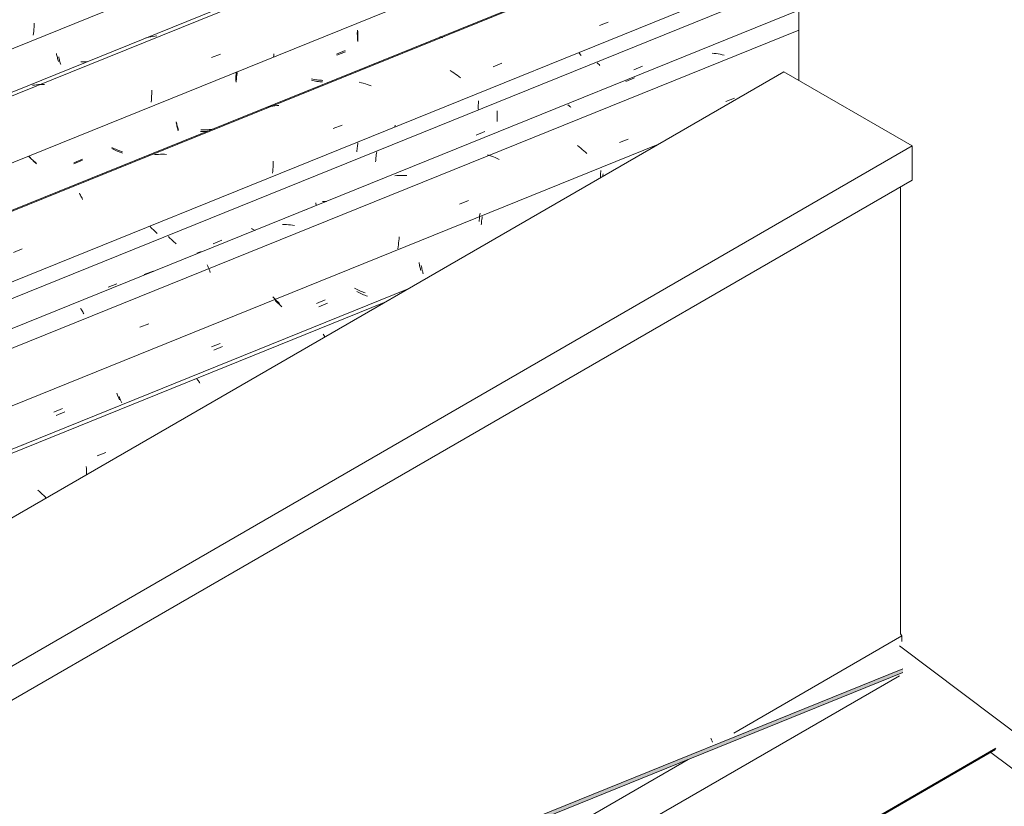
# Model space of a CAD drawing. Header units: metres. Extents: x -15.1 to 0.1, y 4 to 14.1.
# Tile 36 of 67: x -9.5 to -8.4, y 10.3 to 11.2. Entities that reach past the tile are written whole.
import ezdxf

# ---------------------------------------------------------------- set-up
doc = ezdxf.new("R2010")
doc.units = ezdxf.units.M
for name, color, linetype, lineweight in [('A-GLAZ-CWMG', 7, 'Continuous', 5), ('A-ROOF', 7, 'Continuous', 5), ('A-ROOF-OTLN', 7, 'Continuous', 5), ('I-WALL', 7, 'Continuous', 5)]:
    doc.layers.add(name, color=color, linetype=linetype, lineweight=lineweight)

# ---------------------------------------------------------------- blocks, each defined once
blk = doc.blocks.new('FP_60-ISO_01')
at = {"layer": 'A-GLAZ-CWMG', "color": 9, "true_color": 0xc0c0c0}
for p, q in [((-8.754, 10.4094), (-8.7537, 10.4085)), ((-8.7537, 10.4085), (-8.7533, 10.4076)), ((-8.7533, 10.4076), (-8.753, 10.4067)), ((-8.753, 10.4067), (-8.7527, 10.4059)), ((-8.7527, 10.4059), (-8.7523, 10.4051))]:
    blk.add_line(p, q, dxfattribs=at)
blk = doc.blocks.new('FP_69-ISO_01')
at = {"layer": 'A-GLAZ-CWMG'}
blk.add_line((-9.0795, 10.892), (-11.5595, 9.8897), dxfattribs=at)
at = {"layer": 'A-GLAZ-CWMG', "color": 9, "true_color": 0xc0c0c0}
for p, q in [((-9.1708, 10.8433), (-9.1702, 10.8422)), ((-9.1702, 10.8422), (-9.1697, 10.8412)), ((-9.1697, 10.8412), (-9.1692, 10.8402)), ((-9.307, 10.7953), (-9.3064, 10.7947)), ((-9.3064, 10.7947), (-9.3058, 10.794)), ((-9.3058, 10.794), (-9.3052, 10.7932)), ((-9.3052, 10.7932), (-9.3047, 10.7924)), ((-9.3047, 10.7924), (-9.3041, 10.7916)), ((-9.3041, 10.7916), (-9.3035, 10.7906)), ((-9.4141, 10.7125), (-9.4046, 10.7161)), ((-9.4257, 10.7011), (-9.4255, 10.6991)), ((-9.4255, 10.6991), (-9.4254, 10.6971)), ((-9.4254, 10.6971), (-9.4254, 10.695)), ((-9.4254, 10.695), (-9.4254, 10.6929)), ((-9.4254, 10.6929), (-9.4254, 10.6923)), ((-9.4761, 10.6744), (-9.4777, 10.6758)), ((-9.4745, 10.6729), (-9.4761, 10.6744)), ((-9.473, 10.6714), (-9.4745, 10.6729)), ((-9.4715, 10.6699), (-9.473, 10.6714)), ((-9.47, 10.6684), (-9.4715, 10.6699)), ((-9.4691, 10.6674), (-9.47, 10.6684))]:
    blk.add_line(p, q, dxfattribs=at)
blk = doc.blocks.new('FP_70-ISO_01')
at = {"layer": 'A-GLAZ-CWMG', "color": 9, "true_color": 0xc0c0c0}
for p, q in [((-8.8726, 11.0149), (-8.8727, 11.0135)), ((-8.8727, 11.0135), (-8.8727, 11.0121)), ((-8.8725, 11.0178), (-8.8726, 11.0163)), ((-8.8726, 11.0163), (-8.8726, 11.0149)), ((-8.8724, 11.0192), (-8.8725, 11.0178)), ((-8.8727, 11.0121), (-8.8727, 11.0114)), ((-9.0027, 10.9703), (-9.0029, 10.9688)), ((-9.0025, 10.9718), (-9.0027, 10.9703)), ((-9.0022, 10.9733), (-9.0025, 10.9718)), ((-9.0031, 10.9658), (-9.0032, 10.9644)), ((-9.003, 10.9673), (-9.0031, 10.9658)), ((-9.0029, 10.9688), (-9.003, 10.9673)), ((-9.0678, 10.9205), (-9.0676, 10.9193)), ((-9.0676, 10.9193), (-9.0674, 10.9181)), ((-9.0674, 10.9181), (-9.0672, 10.9169)), ((-9.0672, 10.9169), (-9.0669, 10.9158)), ((-9.0669, 10.9158), (-9.0667, 10.9147)), ((-9.0667, 10.9147), (-9.0664, 10.9136)), ((-9.0664, 10.9136), (-9.0661, 10.9126)), ((-9.0661, 10.9126), (-9.0658, 10.9116)), ((-9.1357, 10.892), (-9.1371, 10.8927)), ((-9.1343, 10.8913), (-9.1357, 10.892)), ((-9.1329, 10.8906), (-9.1343, 10.8913)), ((-9.1315, 10.8899), (-9.1329, 10.8906)), ((-9.1301, 10.8893), (-9.1315, 10.8899)), ((-9.1287, 10.8887), (-9.1301, 10.8893)), ((-9.1272, 10.8882), (-9.1287, 10.8887)), ((-9.1258, 10.8876), (-9.1272, 10.8882)), ((-9.224, 10.8823), (-9.225, 10.8833)), ((-9.2231, 10.8813), (-9.224, 10.8823)), ((-9.2221, 10.8803), (-9.2231, 10.8813)), ((-9.2211, 10.8793), (-9.2221, 10.8803)), ((-9.22, 10.8784), (-9.2211, 10.8793)), ((-9.219, 10.8774), (-9.22, 10.8784)), ((-9.2179, 10.8764), (-9.219, 10.8774)), ((-9.1781, 10.8763), (-9.1687, 10.8802)), ((-9.2911, 10.8296), (-9.2818, 10.8335)), ((-9.3927, 10.7798), (-9.3924, 10.7788)), ((-9.3924, 10.7788), (-9.3921, 10.7778)), ((-9.3921, 10.7778), (-9.3918, 10.7769)), ((-9.3918, 10.7769), (-9.3914, 10.776)), ((-9.3914, 10.776), (-9.3911, 10.7752)), ((-9.3911, 10.7752), (-9.3908, 10.7744)), ((-9.3908, 10.7744), (-9.3904, 10.7736)), ((-9.3904, 10.7736), (-9.3901, 10.7729)), ((-9.4607, 10.7596), (-9.4514, 10.7634)), ((-9.4937, 10.7243), (-9.4952, 10.7242))]:
    blk.add_line(p, q, dxfattribs=at)
blk = doc.blocks.new('FP_71-ISO_01')
at = {"layer": 'A-GLAZ-CWMG'}
blk.add_line((-8.6595, 11.1701), (-11.6625, 9.9564), dxfattribs=at)
blk = doc.blocks.new('FP_72-ISO_01')
at = {"layer": 'A-GLAZ-CWMG', "color": 9, "true_color": 0xc0c0c0}
for p, q in [((-8.8753, 11.134), (-8.8763, 11.135)), ((-8.8743, 11.133), (-8.8753, 11.134)), ((-8.8733, 11.1319), (-8.8743, 11.133)), ((-8.8368, 11.1274), (-8.8275, 11.1312)), ((-8.9838, 11.0803), (-8.9839, 11.0789)), ((-8.9839, 11.0789), (-8.9839, 11.0775)), ((-8.9839, 11.0775), (-8.9839, 11.0761)), ((-8.9837, 11.0832), (-8.9838, 11.0818)), ((-8.9838, 11.0818), (-8.9838, 11.0803)), ((-8.9839, 11.0761), (-8.9839, 11.0747)), ((-8.9839, 11.0747), (-8.9838, 11.0733)), ((-8.9838, 11.0733), (-8.9837, 11.072)), ((-9.0065, 11.0573), (-8.9971, 11.0611)), ((-9.114, 11.0345), (-9.1142, 11.033)), ((-9.1138, 11.0361), (-9.114, 11.0345)), ((-9.1136, 11.0377), (-9.1138, 11.0361)), ((-9.1133, 11.0393), (-9.1136, 11.0377)), ((-9.1144, 11.0299), (-9.1145, 11.0284)), ((-9.1143, 11.0314), (-9.1144, 11.0299)), ((-9.1142, 11.033), (-9.1143, 11.0314)), ((-9.1789, 10.9846), (-9.1787, 10.9834)), ((-9.1787, 10.9834), (-9.1785, 10.9823)), ((-9.1785, 10.9823), (-9.1783, 10.9815)), ((-9.2468, 10.9561), (-9.2482, 10.9568)), ((-9.2455, 10.9554), (-9.2468, 10.9561)), ((-9.2442, 10.9549), (-9.2455, 10.9554)), ((-9.3364, 10.9473), (-9.3373, 10.9483)), ((-9.3354, 10.9463), (-9.3364, 10.9473)), ((-9.3344, 10.9453), (-9.3354, 10.9463)), ((-9.3334, 10.9443), (-9.3344, 10.9453)), ((-9.3324, 10.9434), (-9.3334, 10.9443)), ((-9.3313, 10.9424), (-9.3324, 10.9434)), ((-9.3303, 10.9414), (-9.3313, 10.9424)), ((-9.3292, 10.9405), (-9.3303, 10.9414)), ((-9.2892, 10.9405), (-9.2799, 10.9443)), ((-9.4023, 10.8938), (-9.3929, 10.8976))]:
    blk.add_line(p, q, dxfattribs=at)
blk = doc.blocks.new('Rectangular Mullion - Telha Fibrocimento - Ondulada-1908998-ISO_01')
at = {"layer": 'A-GLAZ-CWMG', "true_color": 0xc0c0c0}
h = blk.add_hatch(dxfattribs=at)
h.set_pattern_fill('FP_6', color=9, style=0, pattern_type=2)
h.set_pattern_definition([(30, (-11.415, 12.082), (0.22989483, 0.1990905), [0.01095, -0.18814, 0.01095, -1.25]), (30, (-11.415, 12.082), (0.22989483, 0.1990905), [-0.21004, -0.18814, 0.01095, -0.38724, -0.66365]), (30, (-11.415, 12.082), (0.22989483, 0.1990905), [-0.79638, 0.01095, -0.18814, 0.01095, -0.4536]), (30, (-11.415, 12.082), (0.22989483, 0.1990905), [-1.006, -0.12178, 0.01095, -0.32087]), (125.104, (-11.329, 12.165), (-0.16472115, 0.1016063), [0.00825, -0.14167, 0.00825, -0.94122]), (125.104, (-11.329, 12.165), (-0.16472115, 0.1016063), [-0.15816, -0.14167, 0.00825, -0.29159, -0.49972]), (125.104, (-11.329, 12.165), (-0.16472115, 0.1016063), [-0.59966, 0.00825, -0.14167, 0.00825, -0.34156]), (125.104, (-11.329, 12.165), (-0.16472115, 0.1016063), [-0.75782, -0.0917, 0.00825, -0.24161]), (248.794, (-11.3, 12.315), (-0.06517556, -0.30070662), [0.01311, -0.22522, 0.01311, -1.496]), (248.794, (-11.3, 12.315), (-0.06517556, -0.30070662), [-0.25144, -0.22522, 0.01311, -0.46356, -0.79444]), (248.794, (-11.3, 12.315), (-0.06517556, -0.30070662), [-0.95333, 0.01311, -0.22522, 0.01311, -0.543]), (248.794, (-11.3, 12.315), (-0.06517556, -0.30070662), [-1.205, -0.14578, 0.01311, -0.38411])])
h.paths.add_polyline_path([(-11.0726, 9.4591), (-8.5474, 10.4797), (-8.5474, 10.4838), (-11.072, 9.4635)])
h.paths.add_polyline_path([(-5.1127, 11.8678), (-4.6839, 12.0411), (-4.6833, 12.0454), (-5.1145, 11.8712)])
at = {"layer": 'A-GLAZ-CWMG'}
for p, q in [((-8.6595, 11.2237), (-11.7172, 9.9879)), ((-8.5474, 10.4838), (-11.072, 9.4635)), ((-8.5474, 10.4797), (-11.0726, 9.4591))]:
    blk.add_line(p, q, dxfattribs=at)
for name in ['FP_71-ISO_01', 'FP_72-ISO_01', 'FP_69-ISO_01', 'FP_70-ISO_01', 'FP_60-ISO_01']:
    blk.add_blockref(name, (0, 0), dxfattribs=at)
blk = doc.blocks.new('FP_77-ISO_01')
at = {"layer": 'A-GLAZ-CWMG'}
blk.add_line((-9.1037, 10.878), (-11.5552, 9.8872), dxfattribs=at)
blk = doc.blocks.new('FP_78-ISO_01')
at = {"layer": 'A-GLAZ-CWMG', "color": 9, "true_color": 0xc0c0c0}
for p, q in [((-8.8701, 11.0143), (-8.8702, 11.0128)), ((-8.87, 11.0157), (-8.8701, 11.0143)), ((-9.0008, 10.9623), (-9.0009, 10.9608)), ((-9.0007, 10.9638), (-9.0008, 10.9623)), ((-9.0005, 10.9652), (-9.0007, 10.9638)), ((-9.0004, 10.9667), (-9.0005, 10.9652)), ((-9.0001, 10.9682), (-9.0004, 10.9667)), ((-8.9999, 10.9697), (-9.0001, 10.9682)), ((-9.0654, 10.917), (-9.0652, 10.9158)), ((-9.0652, 10.9158), (-9.065, 10.9146)), ((-9.065, 10.9146), (-9.0647, 10.9135)), ((-9.0647, 10.9135), (-9.0645, 10.9123)), ((-9.0645, 10.9123), (-9.0642, 10.9112)), ((-9.0642, 10.9112), (-9.0639, 10.9102)), ((-9.0639, 10.9102), (-9.0636, 10.9092)), ((-9.0636, 10.9092), (-9.0633, 10.9082)), ((-9.1333, 10.8885), (-9.1346, 10.8892)), ((-9.1319, 10.8878), (-9.1333, 10.8885)), ((-9.1305, 10.8871), (-9.1319, 10.8878)), ((-9.1291, 10.8865), (-9.1305, 10.8871)), ((-9.1277, 10.8858), (-9.1291, 10.8865)), ((-9.1262, 10.8853), (-9.1277, 10.8858)), ((-9.2217, 10.8787), (-9.2226, 10.8797)), ((-9.2207, 10.8777), (-9.2217, 10.8787)), ((-9.2197, 10.8768), (-9.2207, 10.8777)), ((-9.2187, 10.8758), (-9.2197, 10.8768)), ((-9.2176, 10.8748), (-9.2187, 10.8758)), ((-9.1756, 10.8728), (-9.1663, 10.8767)), ((-9.1248, 10.8847), (-9.1262, 10.8853)), ((-9.1233, 10.8842), (-9.1248, 10.8847)), ((-9.2166, 10.8738), (-9.2176, 10.8748)), ((-9.2155, 10.8729), (-9.2166, 10.8738)), ((-9.2887, 10.8261), (-9.2793, 10.83)), ((-9.3902, 10.7763), (-9.3899, 10.7753)), ((-9.3899, 10.7753), (-9.3896, 10.7744)), ((-9.3896, 10.7744), (-9.3893, 10.7735)), ((-9.3893, 10.7735), (-9.3889, 10.7726)), ((-9.3889, 10.7726), (-9.3886, 10.7717)), ((-9.3886, 10.7717), (-9.3883, 10.7709)), ((-9.3883, 10.7709), (-9.3879, 10.7702)), ((-9.3879, 10.7702), (-9.3876, 10.7694)), ((-9.4582, 10.7561), (-9.4489, 10.7599))]:
    blk.add_line(p, q, dxfattribs=at)
blk = doc.blocks.new('FP_79-ISO_01')
at = {"layer": 'A-GLAZ-CWMG'}
blk.add_line((-8.6595, 11.1915), (-11.6917, 9.9661), dxfattribs=at)
at = {"layer": 'A-GLAZ-CWMG', "color": 9, "true_color": 0xc0c0c0}
for p, q in [((-8.7504, 11.1451), (-8.7526, 11.1454)), ((-8.7482, 11.1449), (-8.7504, 11.1451)), ((-8.7461, 11.1445), (-8.7482, 11.1449)), ((-8.7439, 11.1441), (-8.7461, 11.1445)), ((-8.7417, 11.1437), (-8.7439, 11.1441)), ((-8.7396, 11.1432), (-8.7417, 11.1437)), ((-8.8456, 11.115), (-8.8361, 11.1188)), ((-8.9079, 11.0897), (-8.9073, 11.0894)), ((-8.9073, 11.0894), (-8.9068, 11.089)), ((-8.9068, 11.089), (-8.9063, 11.0886)), ((-8.9063, 11.0886), (-8.9057, 11.0881)), ((-8.9057, 11.0881), (-8.9051, 11.0876)), ((-8.9051, 11.0876), (-8.9046, 11.087)), ((-8.738, 11.0933), (-8.7285, 11.0969)), ((-8.8957, 11.0446), (-8.8975, 11.046)), ((-8.894, 11.0433), (-8.8957, 11.0446)), ((-8.8524, 11.0493), (-8.843, 11.0529)), ((-8.9921, 11.0355), (-8.9942, 11.0362)), ((-8.99, 11.0347), (-8.9921, 11.0355)), ((-8.9879, 11.0339), (-8.99, 11.0347)), ((-8.9858, 11.0331), (-8.9879, 11.0339)), ((-8.8923, 11.0419), (-8.894, 11.0433)), ((-8.8906, 11.0404), (-8.8923, 11.0419)), ((-8.889, 11.039), (-8.8906, 11.0404)), ((-8.8874, 11.0375), (-8.889, 11.039)), ((-8.9838, 11.0322), (-8.9858, 11.0331)), ((-8.9817, 11.0312), (-8.9838, 11.0322)), ((-9.0917, 11.0137), (-9.0938, 11.0135)), ((-9.0895, 11.0139), (-9.0917, 11.0137)), ((-9.0874, 11.014), (-9.0895, 11.0139)), ((-9.0852, 11.014), (-9.0874, 11.014)), ((-9.0831, 11.014), (-9.0852, 11.014)), ((-9.0809, 11.0139), (-9.0831, 11.014)), ((-9.0242, 10.9832), (-9.0147, 10.9869)), ((-9.1907, 10.9767), (-9.1813, 10.9805)), ((-9.2125, 10.9613), (-9.2147, 10.9613)), ((-9.2104, 10.9611), (-9.2125, 10.9613)), ((-9.2082, 10.961), (-9.2104, 10.9611)), ((-9.206, 10.9607), (-9.2082, 10.961)), ((-9.2038, 10.9605), (-9.206, 10.9607)), ((-9.2017, 10.9601), (-9.2038, 10.9605)), ((-9.0901, 10.9393), (-9.0904, 10.9371)), ((-9.0898, 10.9415), (-9.0901, 10.9393)), ((-9.0896, 10.9436), (-9.0898, 10.9415)), ((-9.0894, 10.9458), (-9.0896, 10.9436)), ((-9.0892, 10.9479), (-9.0894, 10.9458)), ((-9.305, 10.931), (-9.3069, 10.9303)), ((-9.3029, 10.9317), (-9.305, 10.931)), ((-9.3009, 10.9323), (-9.3029, 10.9317)), ((-9.0904, 10.9371), (-9.0908, 10.9349)), ((-9.2956, 10.9178), (-9.2951, 10.9166)), ((-9.3633, 10.9074), (-9.3538, 10.9112)), ((-9.2951, 10.9166), (-9.2945, 10.9153)), ((-9.2945, 10.9153), (-9.294, 10.914)), ((-9.294, 10.914), (-9.2935, 10.9127)), ((-9.2935, 10.9127), (-9.2929, 10.9113)), ((-9.2929, 10.9113), (-9.2925, 10.9098)), ((-9.4318, 10.8711), (-9.4313, 10.8703)), ((-9.4313, 10.8703), (-9.4307, 10.8694)), ((-9.4307, 10.8694), (-9.4301, 10.8685)), ((-9.4301, 10.8685), (-9.4295, 10.8675)), ((-9.4295, 10.8675), (-9.4289, 10.8664)), ((-9.4289, 10.8664), (-9.4284, 10.8653)), ((-9.368, 10.851), (-9.3585, 10.8546))]:
    blk.add_line(p, q, dxfattribs=at)
blk = doc.blocks.new('FP_80-ISO_01')
at = {"layer": 'A-GLAZ-CWMG', "color": 9, "true_color": 0xc0c0c0}
for p, q in [((-8.8949, 11.1445), (-8.8956, 11.1453)), ((-8.8942, 11.1437), (-8.8949, 11.1445)), ((-8.8934, 11.1429), (-8.8942, 11.1437)), ((-9.004, 11.0913), (-9.0041, 11.0899)), ((-9.0041, 11.0899), (-9.0041, 11.0885)), ((-9.0041, 11.0885), (-9.0041, 11.087)), ((-9.0041, 11.087), (-9.0041, 11.0857)), ((-9.0039, 11.0928), (-9.004, 11.0913)), ((-9.0038, 11.0942), (-9.0039, 11.0928)), ((-9.0041, 11.0857), (-9.004, 11.0845)), ((-9.1342, 11.0449), (-9.1344, 11.0435)), ((-9.134, 11.0463), (-9.1342, 11.0449)), ((-9.1338, 11.0477), (-9.134, 11.0463)), ((-9.1336, 11.0491), (-9.1338, 11.0477)), ((-9.1346, 11.0407), (-9.1347, 11.0394)), ((-9.1345, 11.0421), (-9.1346, 11.0407)), ((-9.1344, 11.0435), (-9.1345, 11.0421)), ((-9.1701, 10.9858), (-9.1717, 10.9858)), ((-9.1686, 10.9858), (-9.1701, 10.9858)), ((-9.1675, 10.9858), (-9.1686, 10.9858)), ((-9.3559, 10.9578), (-9.3569, 10.9589)), ((-9.3549, 10.9567), (-9.3559, 10.9578)), ((-9.3538, 10.9557), (-9.3549, 10.9567)), ((-9.3528, 10.9546), (-9.3538, 10.9557)), ((-9.3517, 10.9536), (-9.3528, 10.9546)), ((-9.3505, 10.9525), (-9.3517, 10.9536)), ((-9.3494, 10.9515), (-9.3505, 10.9525))]:
    blk.add_line(p, q, dxfattribs=at)
blk = doc.blocks.new('FP_81-ISO_01')
at = {"layer": 'A-GLAZ-CWMG'}
blk.add_line((-8.6595, 11.3186), (-11.8212, 10.0408), dxfattribs=at)
at = {"layer": 'A-GLAZ-CWMG', "color": 9, "true_color": 0xc0c0c0}
for p, q in [((-8.8738, 11.175), (-8.8644, 11.1786)), ((-9.0455, 11.1629), (-9.045, 11.1629)), ((-9.045, 11.1629), (-9.0446, 11.1628)), ((-9.0446, 11.1628), (-9.0441, 11.1626)), ((-9.0441, 11.1626), (-9.0436, 11.1624)), ((-9.0436, 11.1624), (-9.0431, 11.1621)), ((-9.0431, 11.1621), (-9.0425, 11.1618)), ((-8.9883, 11.1307), (-8.9789, 11.1344)), ((-9.0323, 11.1254), (-9.0342, 11.1267)), ((-9.0305, 11.1242), (-9.0323, 11.1254)), ((-9.0287, 11.1229), (-9.0305, 11.1242)), ((-9.0269, 11.1215), (-9.0287, 11.1229)), ((-9.0252, 11.1202), (-9.0269, 11.1215)), ((-9.0234, 11.1188), (-9.0252, 11.1202)), ((-9.1299, 11.1135), (-9.1321, 11.114)), ((-9.1278, 11.113), (-9.1299, 11.1135)), ((-9.1256, 11.1124), (-9.1278, 11.113)), ((-9.1235, 11.1118), (-9.1256, 11.1124)), ((-9.1214, 11.1111), (-9.1235, 11.1118)), ((-9.1193, 11.1103), (-9.1214, 11.1111)), ((-9.2293, 11.0878), (-9.2313, 11.0873)), ((-9.2272, 11.0882), (-9.2293, 11.0878)), ((-9.2251, 11.0885), (-9.2272, 11.0882)), ((-9.223, 11.0888), (-9.2251, 11.0885)), ((-9.2208, 11.0891), (-9.223, 11.0888)), ((-9.2187, 11.0892), (-9.2208, 11.0891)), ((-9.1601, 11.0643), (-9.1507, 11.0679)), ((-9.0935, 11.0681), (-9.0938, 11.0661)), ((-9.3501, 11.0365), (-9.3523, 11.0363)), ((-9.348, 11.0366), (-9.3501, 11.0365)), ((-9.3459, 11.0367), (-9.348, 11.0366)), ((-9.3437, 11.0367), (-9.3459, 11.0367)), ((-9.3415, 11.0367), (-9.3437, 11.0367)), ((-9.3394, 11.0365), (-9.3415, 11.0367)), ((-9.2247, 11.0249), (-9.2249, 11.0228)), ((-9.2246, 11.0291), (-9.2247, 11.027)), ((-9.2247, 11.027), (-9.2247, 11.0249)), ((-9.2252, 11.0184), (-9.2255, 11.0163)), ((-9.225, 11.0206), (-9.2252, 11.0184)), ((-9.2249, 11.0228), (-9.225, 11.0206)), ((-9.4331, 10.9949), (-9.4326, 10.9939)), ((-9.4326, 10.9939), (-9.432, 10.9929)), ((-9.432, 10.9929), (-9.4314, 10.9918)), ((-9.4314, 10.9918), (-9.4308, 10.9906)), ((-9.4308, 10.9906), (-9.4303, 10.9894)), ((-9.4303, 10.9894), (-9.4297, 10.9882)), ((-9.504, 10.9312), (-9.4945, 10.9349))]:
    blk.add_line(p, q, dxfattribs=at)
blk = doc.blocks.new('FP_82-ISO_01')
at = {"layer": 'A-GLAZ-CWMG', "color": 9, "true_color": 0xc0c0c0}
for p, q in [((-9.1337, 11.1661), (-9.1338, 11.1647)), ((-9.1338, 11.1647), (-9.1338, 11.1633)), ((-9.1338, 11.1633), (-9.1338, 11.1619)), ((-9.1338, 11.1619), (-9.1338, 11.1605)), ((-9.1336, 11.169), (-9.1337, 11.1675)), ((-9.1337, 11.1675), (-9.1337, 11.1661)), ((-9.1338, 11.1605), (-9.1337, 11.1591)), ((-9.1337, 11.1591), (-9.1336, 11.1578)), ((-9.1564, 11.1431), (-9.147, 11.1469)), ((-9.2641, 11.1186), (-9.2643, 11.1171)), ((-9.264, 11.12), (-9.2641, 11.1186)), ((-9.2638, 11.1215), (-9.264, 11.12)), ((-9.2636, 11.123), (-9.2638, 11.1215)), ((-9.2633, 11.1245), (-9.2636, 11.123)), ((-9.2644, 11.1156), (-9.2645, 11.1142)), ((-9.2643, 11.1171), (-9.2644, 11.1156)), ((-9.1821, 11.1158), (-9.1836, 11.1162)), ((-9.1806, 11.1155), (-9.1821, 11.1158)), ((-9.1791, 11.1152), (-9.1806, 11.1155)), ((-9.1776, 11.115), (-9.1791, 11.1152)), ((-9.1761, 11.1148), (-9.1776, 11.115)), ((-9.1745, 11.1146), (-9.1761, 11.1148)), ((-9.173, 11.1145), (-9.1745, 11.1146)), ((-9.1715, 11.1144), (-9.173, 11.1145)), ((-9.3289, 11.0705), (-9.3287, 11.0693)), ((-9.3287, 11.0693), (-9.3284, 11.0682)), ((-9.3284, 11.0682), (-9.3282, 11.067)), ((-9.3282, 11.067), (-9.3279, 11.0659)), ((-9.3279, 11.0659), (-9.3277, 11.0649)), ((-9.3277, 11.0649), (-9.3274, 11.0638)), ((-9.3274, 11.0638), (-9.3271, 11.0628)), ((-9.3271, 11.0628), (-9.3268, 11.0618)), ((-9.3012, 11.0611), (-9.3027, 11.0611)), ((-9.2997, 11.0611), (-9.3012, 11.0611)), ((-9.2982, 11.0611), (-9.2997, 11.0611)), ((-9.2967, 11.0612), (-9.2982, 11.0611)), ((-9.2953, 11.0613), (-9.2967, 11.0612)), ((-9.4862, 11.0331), (-9.4871, 11.0341)), ((-9.3968, 11.0421), (-9.3982, 11.0428)), ((-9.3954, 11.0414), (-9.3968, 11.0421)), ((-9.394, 11.0407), (-9.3954, 11.0414)), ((-9.3926, 11.0401), (-9.394, 11.0407)), ((-9.3912, 11.0395), (-9.3926, 11.0401)), ((-9.3897, 11.0389), (-9.3912, 11.0395)), ((-9.3883, 11.0384), (-9.3897, 11.0389)), ((-9.3868, 11.0379), (-9.3883, 11.0384)), ((-9.4852, 11.0321), (-9.4862, 11.0331)), ((-9.4843, 11.0312), (-9.4852, 11.0321)), ((-9.4833, 11.0302), (-9.4843, 11.0312)), ((-9.4823, 11.0292), (-9.4833, 11.0302)), ((-9.4813, 11.0283), (-9.4823, 11.0292)), ((-9.4802, 11.0273), (-9.4813, 11.0283)), ((-9.4791, 11.0264), (-9.4802, 11.0273)), ((-9.4392, 11.0264), (-9.4298, 11.0303))]:
    blk.add_line(p, q, dxfattribs=at)
blk = doc.blocks.new('FP_83-ISO_01')
at = {"layer": 'A-GLAZ-CWMG'}
blk.add_line((-8.6595, 11.4455), (-11.9505, 10.1155), dxfattribs=at)
at = {"layer": 'A-GLAZ-CWMG', "color": 9, "true_color": 0xc0c0c0}
for p, q in [((-9.3604, 11.1621), (-9.3625, 11.1615)), ((-9.3584, 11.1626), (-9.3604, 11.1621)), ((-9.3563, 11.163), (-9.3584, 11.1626)), ((-9.3542, 11.1634), (-9.3563, 11.163)), ((-9.3521, 11.1637), (-9.3542, 11.1634)), ((-9.35, 11.1639), (-9.3521, 11.1637)), ((-9.291, 11.1407), (-9.2815, 11.1444)), ((-9.2241, 11.1429), (-9.2244, 11.1411)), ((-9.2239, 11.1447), (-9.2241, 11.1429)), ((-9.4813, 11.1111), (-9.4834, 11.1108)), ((-9.4792, 11.1113), (-9.4813, 11.1111)), ((-9.4771, 11.1115), (-9.4792, 11.1113)), ((-9.4749, 11.1116), (-9.4771, 11.1115)), ((-9.4728, 11.1116), (-9.4749, 11.1116)), ((-9.4706, 11.1115), (-9.4728, 11.1116)), ((-9.3554, 11.0993), (-9.3555, 11.0971)), ((-9.3553, 11.1014), (-9.3554, 11.0993)), ((-9.3552, 11.1056), (-9.3553, 11.1035)), ((-9.3553, 11.1035), (-9.3553, 11.1014)), ((-9.3557, 11.095), (-9.3559, 11.0928)), ((-9.3555, 11.0971), (-9.3557, 11.095))]:
    blk.add_line(p, q, dxfattribs=at)
blk = doc.blocks.new('FP_84-ISO_01')
at = {"layer": 'A-GLAZ-CWMG', "color": 9, "true_color": 0xc0c0c0}
for p, q in [((-9.4578, 11.145), (-9.4576, 11.1439)), ((-9.4576, 11.1439), (-9.4574, 11.1427)), ((-9.4574, 11.1427), (-9.4571, 11.1416)), ((-9.4571, 11.1416), (-9.4568, 11.1405)), ((-9.4568, 11.1405), (-9.4566, 11.1395)), ((-9.4566, 11.1395), (-9.4563, 11.1384)), ((-9.4563, 11.1384), (-9.456, 11.1374)), ((-9.456, 11.1374), (-9.4557, 11.1365)), ((-9.43, 11.1359), (-9.4316, 11.1359)), ((-9.4285, 11.1359), (-9.43, 11.1359)), ((-9.427, 11.136), (-9.4285, 11.1359)), ((-9.4255, 11.1361), (-9.427, 11.136)), ((-9.424, 11.1362), (-9.4255, 11.1361))]:
    blk.add_line(p, q, dxfattribs=at)
blk = doc.blocks.new('Rectangular Mullion - Telha Fibrocimento - Ondulada-V73-ISO_01')
at = {"layer": 'A-GLAZ-CWMG'}
for p, q in [((-8.6595, 11.3695), (-11.8658, 10.0737)), ((-8.6595, 11.2417), (-11.7355, 9.9985)), ((-8.811, 11.047), (-11.5995, 9.92))]:
    blk.add_line(p, q, dxfattribs=at)
for name in ['FP_83-ISO_01', 'FP_84-ISO_01', 'FP_81-ISO_01', 'FP_82-ISO_01', 'FP_79-ISO_01', 'FP_80-ISO_01', 'FP_77-ISO_01', 'FP_78-ISO_01']:
    blk.add_blockref(name, (0, 0), dxfattribs=at)
blk = doc.blocks.new('FP_88-ISO_01')
at = {"layer": 'A-GLAZ-CWMG'}
blk.add_line((-8.6595, 11.3176), (-11.8129, 10.0432), dxfattribs=at)
blk = doc.blocks.new('FP_89-ISO_01')
at = {"layer": 'A-GLAZ-CWMG', "color": 9, "true_color": 0xc0c0c0}
for p, q in [((-9.1342, 11.1685), (-9.1343, 11.1671)), ((-9.1343, 11.1671), (-9.1343, 11.1657)), ((-9.1343, 11.1657), (-9.1342, 11.1643)), ((-9.1342, 11.17), (-9.1342, 11.1685)), ((-9.1342, 11.1643), (-9.1342, 11.1629)), ((-9.1342, 11.1629), (-9.1341, 11.1616)), ((-9.1341, 11.1616), (-9.134, 11.1602)), ((-9.134, 11.1602), (-9.1339, 11.1589)), ((-9.1566, 11.1443), (-9.1472, 11.1482)), ((-9.2648, 11.1194), (-9.2649, 11.118)), ((-9.2647, 11.1209), (-9.2648, 11.1194)), ((-9.2645, 11.1223), (-9.2647, 11.1209)), ((-9.2644, 11.1238), (-9.2645, 11.1223)), ((-9.2642, 11.1253), (-9.2644, 11.1238)), ((-9.2649, 11.1166), (-9.265, 11.1151)), ((-9.2649, 11.118), (-9.2649, 11.1166)), ((-9.1821, 11.1174), (-9.1836, 11.1177)), ((-9.1805, 11.1171), (-9.1821, 11.1174)), ((-9.179, 11.1168), (-9.1805, 11.1171)), ((-9.1775, 11.1166), (-9.179, 11.1168)), ((-9.176, 11.1164), (-9.1775, 11.1166)), ((-9.1745, 11.1163), (-9.176, 11.1164)), ((-9.1729, 11.1162), (-9.1745, 11.1163)), ((-9.1714, 11.1161), (-9.1729, 11.1162)), ((-9.3289, 11.0717), (-9.3287, 11.0706)), ((-9.3287, 11.0706), (-9.3285, 11.0694)), ((-9.3285, 11.0694), (-9.3282, 11.0683)), ((-9.3282, 11.0683), (-9.3279, 11.0672)), ((-9.3279, 11.0672), (-9.3276, 11.0662)), ((-9.3276, 11.0662), (-9.3273, 11.0652)), ((-9.3273, 11.0652), (-9.327, 11.0642)), ((-9.327, 11.0642), (-9.3267, 11.0633)), ((-9.301, 11.0628), (-9.3026, 11.0628)), ((-9.2995, 11.0628), (-9.301, 11.0628)), ((-9.298, 11.0628), (-9.2995, 11.0628)), ((-9.2965, 11.0629), (-9.298, 11.0628)), ((-9.295, 11.0631), (-9.2965, 11.0629)), ((-9.2935, 11.0632), (-9.295, 11.0631)), ((-9.292, 11.0634), (-9.2935, 11.0632)), ((-9.2905, 11.0637), (-9.292, 11.0634)), ((-9.4868, 11.0337), (-9.4879, 11.0348)), ((-9.3968, 11.0432), (-9.3982, 11.0439)), ((-9.3954, 11.0426), (-9.3968, 11.0432)), ((-9.394, 11.042), (-9.3954, 11.0426)), ((-9.3926, 11.0414), (-9.394, 11.042)), ((-9.3911, 11.0408), (-9.3926, 11.0414)), ((-9.3896, 11.0403), (-9.3911, 11.0408)), ((-9.3882, 11.0397), (-9.3896, 11.0403)), ((-9.3867, 11.0393), (-9.3882, 11.0397)), ((-9.4857, 11.0326), (-9.4868, 11.0337)), ((-9.4845, 11.0315), (-9.4857, 11.0326)), ((-9.4833, 11.0304), (-9.4845, 11.0315)), ((-9.4821, 11.0293), (-9.4833, 11.0304)), ((-9.4808, 11.0283), (-9.4821, 11.0293)), ((-9.4795, 11.0272), (-9.4808, 11.0283)), ((-9.4392, 11.0276), (-9.4299, 11.0314))]:
    blk.add_line(p, q, dxfattribs=at)
blk = doc.blocks.new('FP_90-ISO_01')
at = {"layer": 'A-GLAZ-CWMG'}
blk.add_line((-8.6595, 11.4413), (-11.9462, 10.113), dxfattribs=at)
blk = doc.blocks.new('FP_91-ISO_01')
at = {"layer": 'A-GLAZ-CWMG', "color": 9, "true_color": 0xc0c0c0}
for p, q in [((-9.4553, 11.1415), (-9.4551, 11.1404)), ((-9.4551, 11.1404), (-9.4549, 11.1392)), ((-9.4549, 11.1392), (-9.4546, 11.1381)), ((-9.4546, 11.1381), (-9.4544, 11.137)), ((-9.4544, 11.137), (-9.4541, 11.136)), ((-9.4541, 11.136), (-9.4538, 11.135)), ((-9.4538, 11.135), (-9.4535, 11.134)), ((-9.4535, 11.134), (-9.4532, 11.133))]:
    blk.add_line(p, q, dxfattribs=at)
blk = doc.blocks.new('FP_92-ISO_01')
at = {"layer": 'A-GLAZ-CWMG', "color": 9, "true_color": 0xc0c0c0}
for p, q in [((-9.4819, 11.1731), (-9.482, 11.171)), ((-9.4818, 11.1752), (-9.4819, 11.1731)), ((-9.4817, 11.1774), (-9.4818, 11.1752)), ((-9.4825, 11.1666), (-9.4828, 11.1645)), ((-9.4822, 11.1688), (-9.4825, 11.1666)), ((-9.482, 11.171), (-9.4822, 11.1688))]:
    blk.add_line(p, q, dxfattribs=at)
blk = doc.blocks.new('Rectangular Mullion - Telha Fibrocimento - Ondulada-V87-ISO_01')
at = {"layer": 'A-GLAZ-CWMG'}
blk.add_line((-8.6595, 11.492), (-11.9906, 10.1458), dxfattribs=at)
for name in ['FP_92-ISO_01', 'FP_90-ISO_01', 'FP_91-ISO_01', 'FP_88-ISO_01', 'FP_89-ISO_01']:
    blk.add_blockref(name, (0, 0), dxfattribs=at)
blk = doc.blocks.new('RUFO_1_ - RUFO_1_-1923193-ISO_01')
at = {"layer": 'A-ROOF'}
for p, q in [((-8.6755, 11.1252), (-11.1875, 9.6749)), ((-8.5376, 11.0456), (-8.6755, 11.1252)), ((-11.1875, 9.5157), (-8.5376, 11.0456)), ((-8.5376, 11.0456), (-8.5376, 11.0089)), ((-8.5376, 11.0089), (-11.1875, 9.479))]:
    blk.add_line(p, q, dxfattribs=at)

msp = doc.modelspace()

# ---------------------------------------------------------------- linework, layer by layer
at = {"layer": 'A-ROOF-OTLN'}
for p, q in [((-8.7293, 10.4147), (-8.5485, 10.5191)), ((-8.5499, 10.5215), (-8.5485, 10.5191)), ((-8.5485, 10.5191), (-8.5485, 10.5132)), ((-8.5513, 10.5083), (-5.6682, 8.3443)), ((-10.1568, 9.5493), (-8.5513, 10.4763)), ((-10.0375, 9.4805), (-8.4476, 10.3984)), ((-10.0363, 9.4798), (-8.4478, 10.397)), ((-8.4528, 10.394), (-5.6682, 8.304)), ((-10.1924, 9.5699), (-8.7784, 10.3863))]:
    msp.add_line(p, q, dxfattribs=at)
at = {"layer": 'I-WALL'}
for p, q in [((-8.6595, 11.8815), (-8.6595, 11.116)), ((-8.5499, 10.5215), (-8.5499, 11.0018))]:
    msp.add_line(p, q, dxfattribs=at)

# ---------------------------------------------------------------- block references
at = {"layer": 'A-GLAZ-CWMG'}
for name in ['Rectangular Mullion - Telha Fibrocimento - Ondulada-V87-ISO_01', 'Rectangular Mullion - Telha Fibrocimento - Ondulada-V73-ISO_01', 'Rectangular Mullion - Telha Fibrocimento - Ondulada-1908998-ISO_01']:
    msp.add_blockref(name, (0, 0), dxfattribs=at)
at = {"layer": 'A-ROOF'}
msp.add_blockref('RUFO_1_ - RUFO_1_-1923193-ISO_01', (0, 0), dxfattribs=at)

doc.saveas('drawing.dxf')
